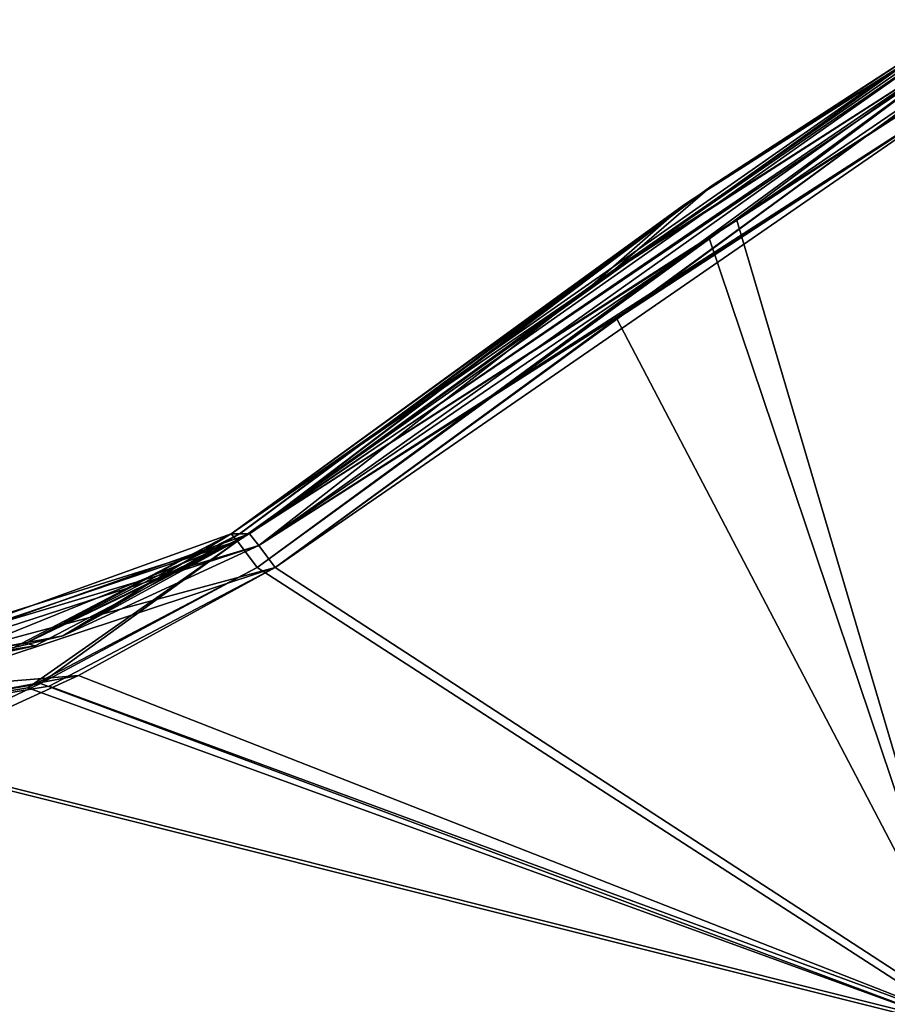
# Model space of a CAD drawing. Header units: inches. Extents: x -9.1 to 9.1, y -3.8 to 4.3.
# Tile 119 of 119: x -8.37 to -7.779, y -0.336 to 0.334. Entities that reach past the tile are written whole.
import ezdxf

# ---------------------------------------------------------------- set-up
doc = ezdxf.new("R2010")
doc.units = ezdxf.units.IN
doc.header["$LTSCALE"] = 101.851852
doc.header["$MEASUREMENT"] = 0
for name, color, linetype in [('4532', 7, 'CONTINUOUS'), ('4538', 7, 'CONTINUOUS'), ('4540', 7, 'CONTINUOUS'), ('4546', 7, 'CONTINUOUS'), ('4548', 7, 'CONTINUOUS'), ('4549', 7, 'CONTINUOUS'), ('4812', 7, 'CONTINUOUS'), ('4813', 7, 'CONTINUOUS'), ('4968', 7, 'CONTINUOUS'), ('4969', 7, 'CONTINUOUS'), ('4972', 7, 'CONTINUOUS'), ('4973', 7, 'CONTINUOUS'), ('4990', 7, 'CONTINUOUS'), ('4991', 7, 'CONTINUOUS'), ('4998', 7, 'CONTINUOUS'), ('4999', 7, 'CONTINUOUS')]:
    doc.layers.add(name, color=color, linetype=linetype)

msp = doc.modelspace()

# ---------------------------------------------------------------- linework, layer by layer
at = {"layer": '4532', "linetype": 'Continuous'}
for points in [[(-7.88185, 0.19872, -1.9545), (-7.71829, -0.355, -1.94), (-7.71018, 0.3092, -1.95739), (-7.88185, 0.19872, -1.9545)], [(-8.20801, -0.03832, -1.94829), (-7.71829, -0.355, -1.94), (-7.88185, 0.19872, -1.9545), (-8.20801, -0.03832, -1.94829)], [(-8.36417, -0.12034, -1.94614), (-7.71829, -0.355, -1.94), (-8.20801, -0.03832, -1.94829), (-8.36417, -0.12034, -1.94614)], [(-8.53978, -0.14921, -1.94539), (-7.71829, -0.355, -1.94), (-8.36417, -0.12034, -1.94614), (-8.53978, -0.14921, -1.94539)], [(-8.86012, -0.355, -1.94), (-7.71829, -0.355, -1.94), (-8.53978, -0.14921, -1.94539), (-8.86012, -0.355, -1.94)]]:
    msp.add_3dface(points, dxfattribs=at)
at = {"layer": '4538', "linetype": 'Continuous'}
for points in [[(-7.71684, 0.29187, -2.04306), (-7.70895, -0.355, -2.06), (-8.1957, -0.03832, -2.05171), (-7.71684, 0.29187, -2.04306)], [(-7.94763, 0.14193, -2.04699), (-7.71684, 0.29187, -2.04306), (-8.1957, -0.03832, -2.05171), (-7.94763, 0.14193, -2.04699)], [(-8.1957, -0.03832, -2.05171), (-7.70895, -0.355, -2.06), (-8.32967, -0.11193, -2.05363), (-8.1957, -0.03832, -2.05171)], [(-7.70895, -0.355, -2.06), (-8.86012, -0.355, -2.06), (-8.32967, -0.11193, -2.05363), (-7.70895, -0.355, -2.06)], [(-8.32967, -0.11193, -2.05363), (-8.86012, -0.355, -2.06), (-8.53031, -0.14921, -2.05461), (-8.32967, -0.11193, -2.05363)]]:
    msp.add_3dface(points, dxfattribs=at)
at = {"layer": '4540', "linetype": 'Continuous'}
for points in [[(-7.9632, 0.13094, 2.04728), (-7.70895, -0.355, 2.06), (-7.71684, 0.29187, 2.04306), (-7.9632, 0.13094, 2.04728)], [(-8.1957, -0.03832, 2.05171), (-7.70895, -0.355, 2.06), (-7.9632, 0.13094, 2.04728), (-8.1957, -0.03832, 2.05171)], [(-8.34951, -0.11912, 2.05382), (-7.70895, -0.355, 2.06), (-8.1957, -0.03832, 2.05171), (-8.34951, -0.11912, 2.05382)], [(-8.53031, -0.14921, 2.05461), (-7.70895, -0.355, 2.06), (-8.34951, -0.11912, 2.05382), (-8.53031, -0.14921, 2.05461)], [(-8.86012, -0.355, 2.06), (-7.70895, -0.355, 2.06), (-8.53031, -0.14921, 2.05461), (-8.86012, -0.355, 2.06)]]:
    msp.add_3dface(points, dxfattribs=at)
at = {"layer": '4546', "linetype": 'Continuous'}
for points in [[(-7.71018, 0.3092, 1.95739), (-7.71829, -0.355, 1.94), (-7.90045, 0.1858, 1.95416), (-7.71018, 0.3092, 1.95739)], [(-7.90045, 0.1858, 1.95416), (-7.71829, -0.355, 1.94), (-8.20801, -0.03832, 1.94829), (-7.90045, 0.1858, 1.95416)], [(-8.20801, -0.03832, 1.94829), (-7.71829, -0.355, 1.94), (-8.35557, -0.11736, 1.94622), (-8.20801, -0.03832, 1.94829)], [(-7.71829, -0.355, 1.94), (-8.86012, -0.355, 1.94), (-8.35557, -0.11736, 1.94622), (-7.71829, -0.355, 1.94)], [(-8.35557, -0.11736, 1.94622), (-8.86012, -0.355, 1.94), (-8.53978, -0.14921, 1.94539), (-8.35557, -0.11736, 1.94622)]]:
    msp.add_3dface(points, dxfattribs=at)
at = {"layer": '4548', "linetype": 'Continuous'}
for points in [[(-7.8984, 0.22166, -1.99244), (-7.72392, 0.33214, -1.99957), (-7.96416, 0.16487, -2.02498), (-7.8984, 0.22166, -1.99244)], [(-7.96416, 0.16487, -2.02498), (-7.72392, 0.33214, -1.99957), (-7.72997, 0.31481, -2.02591), (-7.96416, 0.16487, -2.02498)], [(-8.22583, -0.01538, -1.98274), (-7.8984, 0.22166, -1.99244), (-8.21987, -0.01538, -2.00507), (-8.22583, -0.01538, -1.98274)], [(-8.21987, -0.01538, -2.00507), (-7.8984, 0.22166, -1.99244), (-8.2132, -0.01538, -2.02727), (-8.21987, -0.01538, -2.00507)], [(-8.2132, -0.01538, -2.02727), (-7.8984, 0.22166, -1.99244), (-7.96416, 0.16487, -2.02498), (-8.2132, -0.01538, -2.02727)]]:
    msp.add_3dface(points, dxfattribs=at)
at = {"layer": '4549', "linetype": 'Continuous'}
for points in [[(-7.72997, 0.31481, 2.02591), (-7.72392, 0.33214, 1.99957), (-7.97984, 0.15388, 2.02506), (-7.72997, 0.31481, 2.02591)], [(-7.97984, 0.15388, 2.02506), (-7.72392, 0.33214, 1.99957), (-7.91715, 0.20873, 1.99179), (-7.97984, 0.15388, 2.02506)], [(-8.22583, -0.01538, 1.98274), (-8.21997, -0.01538, 2.0047), (-7.91715, 0.20873, 1.99179), (-8.22583, -0.01538, 1.98274)], [(-8.21997, -0.01538, 2.0047), (-8.2132, -0.01538, 2.02727), (-7.91715, 0.20873, 1.99179), (-8.21997, -0.01538, 2.0047)], [(-8.2132, -0.01538, 2.02727), (-7.97984, 0.15388, 2.02506), (-7.91715, 0.20873, 1.99179), (-8.2132, -0.01538, 2.02727)]]:
    msp.add_3dface(points, dxfattribs=at)
at = {"layer": '4812', "linetype": 'Continuous'}
for points in [[(-8.37374, -0.09276, -1.97807), (-8.22583, -0.01538, -1.98274), (-8.34034, -0.08483, -2.02651), (-8.37374, -0.09276, -1.97807)], [(-8.22583, -0.01538, -1.98274), (-8.21987, -0.01538, -2.00507), (-8.34034, -0.08483, -2.02651), (-8.22583, -0.01538, -1.98274)], [(-8.21987, -0.01538, -2.00507), (-8.2132, -0.01538, -2.02727), (-8.34034, -0.08483, -2.02651), (-8.21987, -0.01538, -2.00507)], [(-8.53031, -0.12, -2.02462), (-8.37374, -0.09276, -1.97807), (-8.34034, -0.08483, -2.02651), (-8.53031, -0.12, -2.02462)]]:
    msp.add_3dface(points, dxfattribs=at)
at = {"layer": '4813', "linetype": 'Continuous'}
for points in [[(-8.2132, -0.01538, 2.02727), (-8.21997, -0.01538, 2.0047), (-8.3656, -0.08995, 1.97827), (-8.2132, -0.01538, 2.02727)], [(-8.35915, -0.09161, 2.02636), (-8.2132, -0.01538, 2.02727), (-8.3656, -0.08995, 1.97827), (-8.35915, -0.09161, 2.02636)], [(-8.21997, -0.01538, 2.0047), (-8.22583, -0.01538, 1.98274), (-8.3656, -0.08995, 1.97827), (-8.21997, -0.01538, 2.0047)], [(-8.53978, -0.12, 1.97538), (-8.35915, -0.09161, 2.02636), (-8.3656, -0.08995, 1.97827), (-8.53978, -0.12, 1.97538)], [(-8.53978, -0.12, 1.97538), (-8.53541, -0.12, 1.99966), (-8.35915, -0.09161, 2.02636), (-8.53978, -0.12, 1.97538)], [(-8.53541, -0.12, 1.99966), (-8.53031, -0.12, 2.02462), (-8.35915, -0.09161, 2.02636), (-8.53541, -0.12, 1.99966)]]:
    msp.add_3dface(points, dxfattribs=at)
at = {"layer": '4968', "linetype": 'Continuous'}
for points in [[(-7.8984, 0.22166, -1.99244), (-8.22583, -0.01538, -1.98274), (-7.725, 0.33441, -1.98519), (-7.8984, 0.22166, -1.99244)], [(-8.22583, -0.01538, -1.98274), (-8.2215, -0.02055, -1.95895), (-7.725, 0.33441, -1.98519), (-8.22583, -0.01538, -1.98274)], [(-7.725, 0.33441, -1.98519), (-8.2215, -0.02055, -1.95895), (-7.72257, 0.33052, -1.97132), (-7.725, 0.33441, -1.98519)], [(-7.72257, 0.33052, -1.97132), (-8.2215, -0.02055, -1.95895), (-7.71721, 0.3214, -1.96127), (-7.72257, 0.33052, -1.97132)], [(-7.72392, 0.33214, -1.99957), (-7.8984, 0.22166, -1.99244), (-7.725, 0.33441, -1.98519), (-7.72392, 0.33214, -1.99957)], [(-8.2215, -0.02055, -1.95895), (-8.20801, -0.03832, -1.94829), (-7.71721, 0.3214, -1.96127), (-8.2215, -0.02055, -1.95895)], [(-8.20801, -0.03832, -1.94829), (-7.88185, 0.19872, -1.9545), (-7.71721, 0.3214, -1.96127), (-8.20801, -0.03832, -1.94829)], [(-7.88185, 0.19872, -1.9545), (-7.71018, 0.3092, -1.95739), (-7.71721, 0.3214, -1.96127), (-7.88185, 0.19872, -1.9545)]]:
    msp.add_3dface(points, dxfattribs=at)
at = {"layer": '4969', "linetype": 'Continuous'}
for points in [[(-8.22583, -0.01538, -1.98274), (-8.37374, -0.09276, -1.97807), (-8.53978, -0.12851, -1.95444), (-8.22583, -0.01538, -1.98274)], [(-8.22583, -0.01538, -1.98274), (-8.53978, -0.12851, -1.95444), (-8.2215, -0.02055, -1.95895), (-8.22583, -0.01538, -1.98274)], [(-8.53978, -0.14921, -1.94539), (-8.36417, -0.12034, -1.94614), (-8.2215, -0.02055, -1.95895), (-8.53978, -0.14921, -1.94539)], [(-8.53978, -0.12851, -1.95444), (-8.53978, -0.14921, -1.94539), (-8.2215, -0.02055, -1.95895), (-8.53978, -0.12851, -1.95444)], [(-8.36417, -0.12034, -1.94614), (-8.20801, -0.03832, -1.94829), (-8.2215, -0.02055, -1.95895), (-8.36417, -0.12034, -1.94614)]]:
    msp.add_3dface(points, dxfattribs=at)
at = {"layer": '4972', "linetype": 'Continuous'}
for points in [[(-8.3656, -0.08995, 1.97827), (-8.22583, -0.01538, 1.98274), (-8.2215, -0.02055, 1.95895), (-8.3656, -0.08995, 1.97827)], [(-8.53978, -0.12, 1.97538), (-8.3656, -0.08995, 1.97827), (-8.2215, -0.02055, 1.95895), (-8.53978, -0.12, 1.97538)], [(-8.53978, -0.12851, 1.95444), (-8.53978, -0.12, 1.97538), (-8.2215, -0.02055, 1.95895), (-8.53978, -0.12851, 1.95444)], [(-8.35557, -0.11736, 1.94622), (-8.53978, -0.14921, 1.94539), (-8.2215, -0.02055, 1.95895), (-8.35557, -0.11736, 1.94622)], [(-8.53978, -0.14921, 1.94539), (-8.53978, -0.12851, 1.95444), (-8.2215, -0.02055, 1.95895), (-8.53978, -0.14921, 1.94539)], [(-8.20801, -0.03832, 1.94829), (-8.35557, -0.11736, 1.94622), (-8.2215, -0.02055, 1.95895), (-8.20801, -0.03832, 1.94829)]]:
    msp.add_3dface(points, dxfattribs=at)
at = {"layer": '4973', "linetype": 'Continuous'}
for points in [[(-8.22583, -0.01538, 1.98274), (-7.91715, 0.20873, 1.99179), (-7.725, 0.33441, 1.98519), (-8.22583, -0.01538, 1.98274)], [(-7.72257, 0.33052, 1.97132), (-8.22583, -0.01538, 1.98274), (-7.725, 0.33441, 1.98519), (-7.72257, 0.33052, 1.97132)], [(-8.2215, -0.02055, 1.95895), (-8.22583, -0.01538, 1.98274), (-7.72257, 0.33052, 1.97132), (-8.2215, -0.02055, 1.95895)], [(-7.71721, 0.3214, 1.96127), (-8.2215, -0.02055, 1.95895), (-7.72257, 0.33052, 1.97132), (-7.71721, 0.3214, 1.96127)], [(-7.91715, 0.20873, 1.99179), (-7.72392, 0.33214, 1.99957), (-7.725, 0.33441, 1.98519), (-7.91715, 0.20873, 1.99179)], [(-7.71018, 0.3092, 1.95739), (-8.2215, -0.02055, 1.95895), (-7.71721, 0.3214, 1.96127), (-7.71018, 0.3092, 1.95739)], [(-7.71018, 0.3092, 1.95739), (-7.90045, 0.1858, 1.95416), (-8.2215, -0.02055, 1.95895), (-7.71018, 0.3092, 1.95739)], [(-7.90045, 0.1858, 1.95416), (-8.20801, -0.03832, 1.94829), (-8.2215, -0.02055, 1.95895), (-7.90045, 0.1858, 1.95416)]]:
    msp.add_3dface(points, dxfattribs=at)
at = {"layer": '4990', "linetype": 'Continuous'}
for points in [[(-8.34034, -0.08483, -2.02651), (-8.2132, -0.01538, -2.02727), (-8.20697, -0.02332, -2.04461), (-8.34034, -0.08483, -2.02651)], [(-8.53031, -0.12, -2.02462), (-8.34034, -0.08483, -2.02651), (-8.20697, -0.02332, -2.04461), (-8.53031, -0.12, -2.02462)], [(-8.53031, -0.12851, -2.04556), (-8.53031, -0.12, -2.02462), (-8.20697, -0.02332, -2.04461), (-8.53031, -0.12851, -2.04556)], [(-8.1957, -0.03832, -2.05171), (-8.53031, -0.12851, -2.04556), (-8.20697, -0.02332, -2.04461), (-8.1957, -0.03832, -2.05171)], [(-8.1957, -0.03832, -2.05171), (-8.32967, -0.11193, -2.05363), (-8.53031, -0.12851, -2.04556), (-8.1957, -0.03832, -2.05171)], [(-8.32967, -0.11193, -2.05363), (-8.53031, -0.14921, -2.05461), (-8.53031, -0.12851, -2.04556), (-8.32967, -0.11193, -2.05363)]]:
    msp.add_3dface(points, dxfattribs=at)
at = {"layer": '4991', "linetype": 'Continuous'}
for points in [[(-8.2132, -0.01538, -2.02727), (-7.96416, 0.16487, -2.02498), (-7.72997, 0.31481, -2.02591), (-8.2132, -0.01538, -2.02727)], [(-8.2132, -0.01538, -2.02727), (-7.72997, 0.31481, -2.02591), (-8.20697, -0.02332, -2.04461), (-8.2132, -0.01538, -2.02727)], [(-8.20697, -0.02332, -2.04461), (-7.72997, 0.31481, -2.02591), (-7.72456, 0.30548, -2.03823), (-8.20697, -0.02332, -2.04461)], [(-7.71684, 0.29187, -2.04306), (-8.20697, -0.02332, -2.04461), (-7.72456, 0.30548, -2.03823), (-7.71684, 0.29187, -2.04306)], [(-7.71684, 0.29187, -2.04306), (-7.94763, 0.14193, -2.04699), (-8.20697, -0.02332, -2.04461), (-7.71684, 0.29187, -2.04306)], [(-7.94763, 0.14193, -2.04699), (-8.1957, -0.03832, -2.05171), (-8.20697, -0.02332, -2.04461), (-7.94763, 0.14193, -2.04699)]]:
    msp.add_3dface(points, dxfattribs=at)
at = {"layer": '4998', "linetype": 'Continuous'}
for points in [[(-7.72997, 0.31481, 2.02591), (-7.97984, 0.15388, 2.02506), (-8.20697, -0.02332, 2.04461), (-7.72997, 0.31481, 2.02591)], [(-7.72997, 0.31481, 2.02591), (-8.20697, -0.02332, 2.04461), (-7.72456, 0.30548, 2.03823), (-7.72997, 0.31481, 2.02591)], [(-8.20697, -0.02332, 2.04461), (-8.1957, -0.03832, 2.05171), (-7.72456, 0.30548, 2.03823), (-8.20697, -0.02332, 2.04461)], [(-8.1957, -0.03832, 2.05171), (-7.9632, 0.13094, 2.04728), (-7.72456, 0.30548, 2.03823), (-8.1957, -0.03832, 2.05171)], [(-7.9632, 0.13094, 2.04728), (-7.71684, 0.29187, 2.04306), (-7.72456, 0.30548, 2.03823), (-7.9632, 0.13094, 2.04728)], [(-7.97984, 0.15388, 2.02506), (-8.2132, -0.01538, 2.02727), (-8.20697, -0.02332, 2.04461), (-7.97984, 0.15388, 2.02506)]]:
    msp.add_3dface(points, dxfattribs=at)
at = {"layer": '4999', "linetype": 'Continuous'}
for points in [[(-8.2132, -0.01538, 2.02727), (-8.35915, -0.09161, 2.02636), (-8.53031, -0.12851, 2.04556), (-8.2132, -0.01538, 2.02727)], [(-8.2132, -0.01538, 2.02727), (-8.53031, -0.12851, 2.04556), (-8.20697, -0.02332, 2.04461), (-8.2132, -0.01538, 2.02727)], [(-8.53031, -0.12851, 2.04556), (-8.1957, -0.03832, 2.05171), (-8.20697, -0.02332, 2.04461), (-8.53031, -0.12851, 2.04556)], [(-8.53031, -0.14921, 2.05461), (-8.34951, -0.11912, 2.05382), (-8.1957, -0.03832, 2.05171), (-8.53031, -0.14921, 2.05461)], [(-8.53031, -0.14921, 2.05461), (-8.1957, -0.03832, 2.05171), (-8.53031, -0.12851, 2.04556), (-8.53031, -0.14921, 2.05461)], [(-8.35915, -0.09161, 2.02636), (-8.53031, -0.12, 2.02462), (-8.53031, -0.12851, 2.04556), (-8.35915, -0.09161, 2.02636)]]:
    msp.add_3dface(points, dxfattribs=at)

doc.saveas('drawing.dxf')
